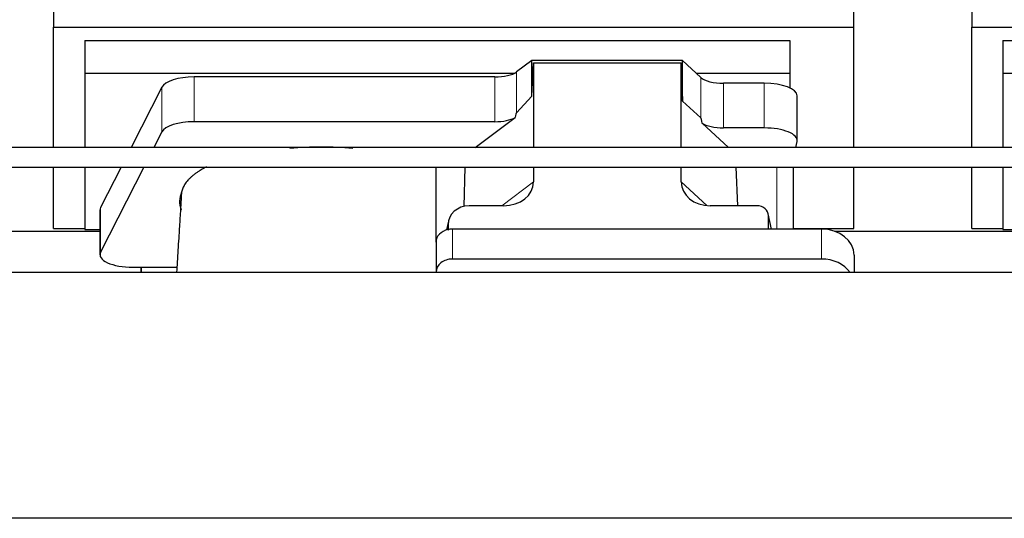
# Model space of a CAD drawing. Header units: inches. Extents: x 0 to 23760, y -13 to 16800.
# Tile 48 of 256: x 4811 to 5411, y 7247 to 7551. Entities that reach past the tile are written whole.
import ezdxf

# ---------------------------------------------------------------- set-up
doc = ezdxf.new("R2010")
doc.units = ezdxf.units.IN
doc.layers.add('1', color=7, linetype='Continuous', true_color=0xffffff)

msp = doc.modelspace()

# ---------------------------------------------------------------- linework, layer by layer
at = {"layer": '1', "color": 2, "linetype": 'Continuous', "lineweight": 25}
for p, q in [((4831.194, 7585.923), (4831.194, 7546.717)), ((5391.194, 7585.923), (5391.194, 7546.717)), ((5319.194, 7546.717), (5319.194, 7583.544)), ((4831.194, 7546.717), (5319.194, 7546.717)), ((4831.194, 7473.245), (4831.194, 7546.717)), ((5319.194, 7473.245), (5319.194, 7546.717)), ((5391.194, 7546.717), (5879.194, 7546.717)), ((5391.194, 7473.245), (5391.194, 7546.717)), ((4850.194, 7538.406), (4850.194, 7518.603)), ((4850.194, 7538.406), (5280.194, 7538.406)), ((5280.194, 7538.406), (5280.194, 7518.603)), ((5410.194, 7538.406), (5840.194, 7538.406)), ((5410.194, 7538.406), (5410.194, 7518.603)), ((5122.924, 7526.232), (5113.606, 7519.352)), ((5214.86, 7526.232), (5122.924, 7526.232)), ((5122.924, 7504.607), (5122.924, 7526.232)), ((5122.924, 7504.607), (5123.905, 7524.929)), ((5123.905, 7524.929), (5213.94, 7524.929)), ((5123.905, 7524.929), (5123.905, 7473.244)), ((5213.94, 7524.929), (5214.86, 7501.47)), ((5213.94, 7473.244), (5213.94, 7524.929)), ((5214.86, 7501.47), (5214.86, 7526.232)), ((5225.97, 7515.967), (5214.86, 7526.232)), ((4850.194, 7518.603), (5112.386, 7518.603)), ((4850.194, 7518.603), (4850.194, 7473.242)), ((5223.111, 7518.603), (5280.194, 7518.603)), ((5280.194, 7518.603), (5280.194, 7509.591)), ((5410.194, 7518.603), (5410.194, 7473.242)), ((5410.194, 7518.603), (5672.386, 7518.603)), ((5100.289, 7516.254), (4916.899, 7516.254)), ((5264.663, 7512.424), (5239.829, 7512.424)), ((4897.267, 7510.063), (4878.534, 7473.244)), ((5113.606, 7494.462), (5122.924, 7504.607)), ((5214.86, 7501.47), (5225.97, 7491.303)), ((5284.663, 7477.515), (5284.663, 7504.77)), ((5100.289, 7488.999), (4916.899, 7488.999)), ((5088.386, 7473.244), (5112.77, 7491.556)), ((4897.267, 7482.808), (4892.4, 7473.242)), ((5226.699, 7488.133), (5242.821, 7473.244)), ((5264.663, 7485.169), (5239.829, 7485.169)), ((5283.963, 7473.243), (5284.619, 7477.006)), ((4831.194, 7423.892), (4831.194, 7461.244)), ((4850.194, 7461.244), (4850.194, 7423.335)), ((4872.429, 7461.244), (4859.878, 7436.576)), ((4886.295, 7461.242), (4859.878, 7409.322)), ((5064.48, 7415.573), (5064.48, 7461.243)), ((5081.597, 7437.369), (5082.296, 7461.243)), ((5123.905, 7461.244), (5123.905, 7452.241)), ((5213.94, 7452.335), (5213.94, 7461.244)), ((5248.483, 7437.705), (5247.559, 7461.243)), ((5282.548, 7423.506), (5282.548, 7461.242)), ((5319.194, 7423.892), (5319.194, 7461.244)), ((5391.194, 7423.892), (5391.194, 7461.244)), ((5410.194, 7461.244), (5410.194, 7423.335)), ((4859.51, 7435.113), (4859.51, 7407.859)), ((5105.568, 7437.705), (5084.716, 7437.705)), ((5260.197, 7437.705), (5231.736, 7437.705)), ((5071.975, 7428.276), (5070.89, 7422.979)), ((5269.136, 7423.508), (5267.031, 7432.75)), ((5267.17, 7423.508), (5267.17, 7431.519)), ((4747.574, 7422.152), (4859.508, 7422.152)), ((4831.194, 7423.892), (4850.194, 7423.892)), ((4850.194, 7423.335), (4859.513, 7423.335)), ((5071.765, 7426.209), (5071.765, 7422.912)), ((5299.48, 7423.508), (5074.48, 7423.508)), ((5282.548, 7423.892), (5319.194, 7423.892)), ((5307.574, 7422.152), (5419.508, 7422.152)), ((5391.194, 7423.892), (5410.194, 7423.892)), ((5410.194, 7423.335), (5419.513, 7423.335)), ((5064.48, 7415.574), (5064.48, 7397.313)), ((5299.48, 7405.247), (5074.48, 7405.247)), ((5319.48, 7407.64), (5319.48, 7397.111)), ((4879.51, 7400.205), (4884.53, 7400.205)), ((4884.53, 7397.11), (4884.53, 7400.205)), ((4884.53, 7400.205), (4884.53, 7397.11)), ((4884.53, 7400.205), (4906.405, 7400.205)), ((7734.034, 7397.111), (3254.543, 7397.111)), ((5064.48, 7397.313), (5064.48, 7397.11)), ((7734.034, 7247.112), (3254.543, 7247.112))]:
    msp.add_line(p, q, dxfattribs=at)
at = {"layer": '1', "color": 110, "linetype": 'Continuous', "lineweight": 13}
for p, q in [((5113.606, 7494.462), (5113.606, 7519.352)), ((4916.899, 7488.999), (4916.899, 7516.254)), ((5100.289, 7488.999), (5100.289, 7516.254)), ((5225.97, 7491.303), (5225.97, 7515.967)), ((5239.829, 7485.169), (5239.829, 7512.424)), ((5264.663, 7485.169), (5264.663, 7512.424)), ((4897.267, 7482.808), (4897.267, 7510.063)), ((5272.339, 7461.243), (5272.339, 7423.508)), ((5104.549, 7437.705), (5123.905, 7452.241)), ((5213.94, 7452.335), (5229.678, 7437.799)), ((4859.878, 7409.322), (4859.878, 7436.576)), ((5268.994, 7423.508), (5267.17, 7431.519)), ((5071.765, 7426.209), (5071.117, 7423.046)), ((5074.48, 7423.508), (5074.48, 7405.247)), ((5299.48, 7423.508), (5299.48, 7405.247))]:
    msp.add_line(p, q, dxfattribs=at)
at = {"layer": '1', "color": 2, "linetype": 'Continuous', "lineweight": 25}
for centre, major_axis, ratio, start_param, end_param in [((5100.289, 7521.994), (-15, 0), 0.3826834, 1.5707963, 2.6633841), ((4916.899, 7508.6), (20, 0), 0.3826834, 1.5707963, 2.9492947), ((5239.829, 7518.164), (-15, 0), 0.3826834, 0.392691, 1.5707963), ((5264.663, 7504.77), (20, 0), 0.3826834, 0.0000123, 1.5707963), ((5100.289, 7148.229), (-13.469, -346.314), 0.0190642, 3.1640389, 3.2737854), ((4916.899, 7481.346), (20, 0), 0.3826834, 1.5707963, 2.9492947), ((5100.289, 7494.74), (-15, 0), 0.3826834, 1.5707963, 2.5536377), ((5239.829, 7079.695), (13.933, -411.641), 0.0134983, 3.0163009, 3.1283751), ((5239.829, 7490.909), (-15, 0), 0.3826834, 0.5047652, 1.5707963), ((5264.663, 7477.515), (20, 0), 0.3826834, 6.216629, 7.8539816), ((4994.53, 7440.387), (86.5, 0), 0.3826834, 1.3483772, 1.7943795), ((5104.81, 7452.841), (19.053, -1.602), 0.7899984, 4.8184069, 6.3495024), ((5232.352, 7452.841), (-18.368, -1.548), 0.8197595, 6.2141926, 7.7515118), ((4994.53, 7440.387), (86.5, 0), 0.3826834, 2.9725041, 3.2916257), ((4879.51, 7435.113), (20, 0), 0.3826834, 2.9492947, 3.1416097), ((5084.806, 7426.129), (13.036, -0.373), 0.8874794, 1.60301, 3.1669686), ((5260.143, 7431.472), (-7.024, -0.222), 0.8867966, 3.1136042, 4.6768038), ((5074.48, 7415.574), (10, 0), 0.7933958, 1.8474697, 3.1415927), ((5074.48, 7402.715), (0, -20.985), 0.4765235, 3.3133452, 3.4165375), ((5074.48, 7415.574), (10, 0), 0.7933958, 1.5707963, 1.7425489), ((5299.48, 7407.64), (20, 0), 0.7933958, 0, 1.5707963), ((4879.51, 7407.859), (20, 0), 0.3826834, 2.9492947, 4.712389), ((5074.48, 7397.313), (10, 0), 0.7933958, 1.5707963, 3.1415927), ((5299.48, 7389.379), (20, 0), 0.7933958, 0.5089626, 1.5707963)]:
    msp.add_ellipse(centre, major_axis=major_axis, ratio=ratio, start_param=start_param, end_param=end_param, dxfattribs=at)
for points, knots in [([(5793.819, 7473.243), (5771.841, 7473.243), (5730.411, 7473.243), (5672.058, 7473.243), (5621.287, 7473.243), (5578.097, 7473.243), (5541.841, 7473.243), (5471.727, 7473.243), (5325.435, 7473.243), (5031.908, 7473.243), (4586.529, 7473.243), (4199.848, 7473.243), (3941.594, 7473.243), (3857.219, 7473.243), (3791.194, 7473.243), (3739.654, 7473.243), (3696.687, 7473.243), (3643.724, 7473.243), (3580.738, 7473.243), (3507.727, 7473.243), (3455.712, 7473.243), (3428.034, 7473.243)], [0, 0, 0, 0, 0.0278702, 0.0525357, 0.0739964, 0.0922524, 0.1073036, 0.1199722, 0.1811625, 0.2928125, 0.4921875, 0.7459375, 0.7831542, 0.8196735, 0.8529315, 0.86688, 0.8850299, 0.9074168, 0.9340408, 0.9649019, 1, 1, 1, 1]), ([(3428.034, 7461.243), (3450.012, 7461.243), (3491.441, 7461.243), (3549.795, 7461.243), (3600.566, 7461.243), (3643.756, 7461.243), (3680.012, 7461.243), (3750.126, 7461.243), (3896.418, 7461.243), (4189.945, 7461.243), (4635.324, 7461.243), (5022.005, 7461.243), (5280.259, 7461.243), (5364.633, 7461.243), (5430.659, 7461.243), (5482.199, 7461.243), (5525.166, 7461.243), (5578.128, 7461.243), (5641.115, 7461.243), (5714.126, 7461.243), (5766.141, 7461.243), (5793.819, 7461.243)], [0, 0, 0, 0, 0.0278702, 0.0525357, 0.0739964, 0.0922524, 0.1073036, 0.1199722, 0.1811625, 0.2928125, 0.4921875, 0.7459375, 0.7831542, 0.8196735, 0.8529315, 0.86688, 0.8850299, 0.9074168, 0.9340408, 0.9649019, 1, 1, 1, 1]), ([(4924.485, 7461.433), (4924.185, 7461.281), (4923.888, 7461.129), (4922.956, 7460.639), (4922.334, 7460.298), (4921.428, 7459.776), (4921.13, 7459.601), (4920.764, 7459.38), (4920.691, 7459.335), (4920.546, 7459.247), (4920.329, 7459.113), (4920.116, 7458.979), (4919.411, 7458.532), (4918.328, 7457.81), (4916.832, 7456.706), (4915.465, 7455.581), (4914.637, 7454.818), (4913.852, 7454.048), (4913.481, 7453.659), (4912.432, 7452.484), (4911.819, 7451.686), (4911.23, 7450.773), (4911.166, 7450.672), (4911.04, 7450.468), (4910.979, 7450.366), (4910.799, 7450.059), (4910.686, 7449.855), (4910.363, 7449.241), (4910.171, 7448.832), (4909.834, 7448.012), (4909.688, 7447.602), (4909.442, 7446.78), (4909.341, 7446.369), (4909.264, 7445.958)], [0, 0, 0, 0, 0.0340677, 0.0340677, 0.1083702, 0.1083702, 0.1455214, 0.1455214, 0.1548092, 0.1548092, 0.164097, 0.1826727, 0.1826727, 0.2569751, 0.3312776, 0.4055801, 0.4798826, 0.4798826, 0.5541851, 0.5541851, 0.7027901, 0.7027901, 0.7213657, 0.7213657, 0.7399413, 0.7399413, 0.7770925, 0.7770925, 0.851395, 0.851395, 0.9256975, 0.9256975, 1, 1, 1, 1]), ([(4909.033, 7443.144), (4908.982, 7442.245), (4908.741, 7438.032), (4908.277, 7430.271), (4907.7, 7420.941), (4907.17, 7412.546), (4906.728, 7405.431), (4906.409, 7400.285), (4906.237, 7397.522), (4906.211, 7397.108)], [0, 0, 0, 0, 0.0608544, 0.2843801, 0.516904, 0.6713145, 0.8238748, 0.9736375, 1, 1, 1, 1]), ([(4909.221, 7445.398), (4909.182, 7445.182), (4909.15, 7444.967), (4909.099, 7444.536), (4909.061, 7444.105), (4909.046, 7443.674), (4909.039, 7443.352), (4909.038, 7443.244), (4909.037, 7443.137)], [0, 0, 0, 0, 0.2858572, 0.2858572, 0.5717144, 0.8575716, 0.8575716, 1, 1, 1, 1])]:
    msp.add_open_spline(points, degree=3, knots=knots, dxfattribs=at)
for points in [[(4909.264, 7445.958), (4909.249, 7445.771), (4909.235, 7445.584), (4909.221, 7445.398)], [(4908.972, 7435.054), (4908.982, 7435.182), (4908.992, 7435.311), (4909.002, 7435.439)]]:
    msp.add_open_spline(points, degree=3, dxfattribs=at)
msp.add_rational_spline([(5071.765, 7422.912), (5071.757, 7423.059), (5071.749, 7423.206)], [0.500000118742, 0.499999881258, 0.500000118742], degree=2, dxfattribs=at)

doc.saveas('drawing.dxf')
